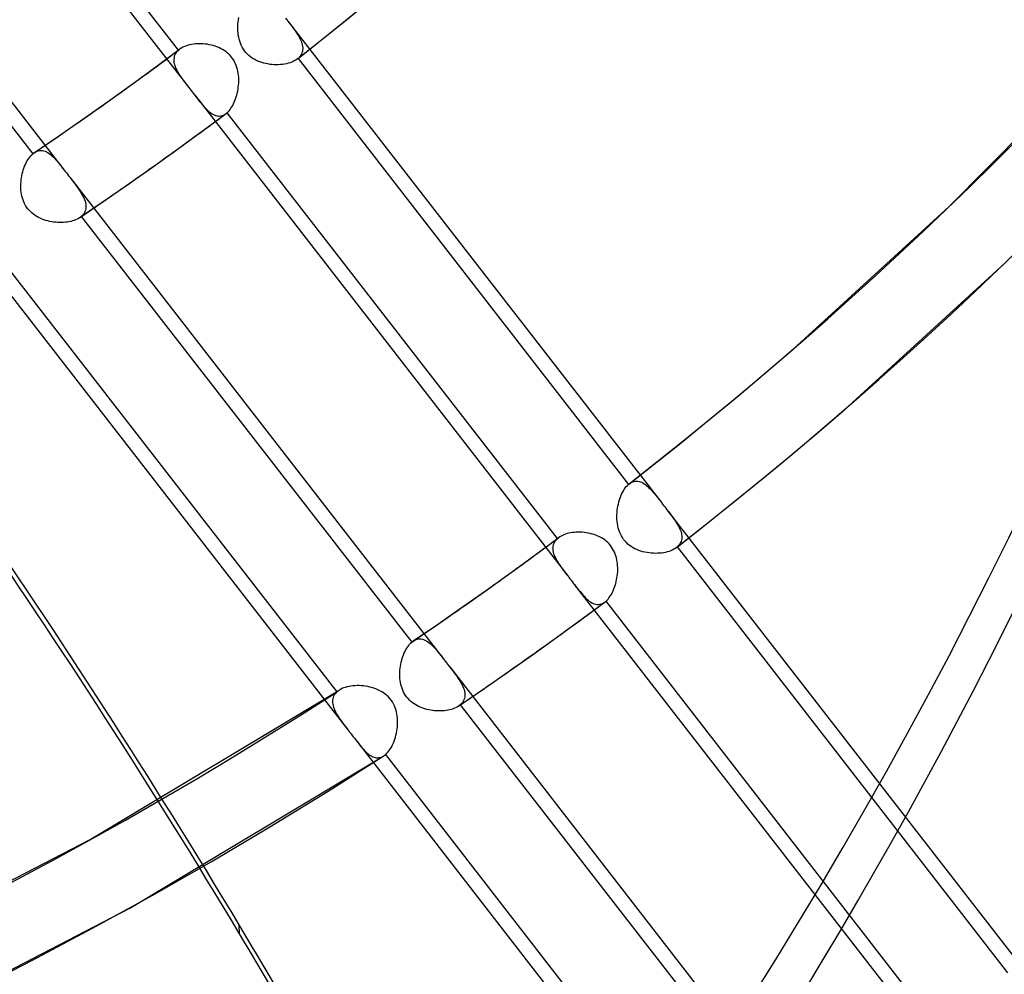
# Model space of a CAD drawing. Header units: millimetres. Extents: x -192 to 186, y -241 to 236.
# Tile 9 of 87: x 98 to 117, y -99 to -81. Entities that reach past the tile are written whole.
import ezdxf

# ---------------------------------------------------------------- set-up
doc = ezdxf.new("R2010")
doc.units = ezdxf.units.MM
doc.layers.add('MAIN-1', color=7, linetype='Continuous')
doc.layers.add('MAIN-2', color=7, linetype='Continuous')

msp = doc.modelspace()

# ---------------------------------------------------------------- linework, layer by layer
at = {"layer": 'MAIN-1'}
for centre, major_axis, start_param, end_param in [((-40.5, -35.074), (-100.489, 116.035), -3.141592, -0.857072), ((-40.5, -35.074), (99.835, -115.279), 0, 2.284521), ((-0.5, -0.433), (106.054, -122.46), -0.325375, 0.713724), ((-4.75, -4.114), (-100.489, 116.035), -3.141592, -2.427868)]:
    msp.add_ellipse(centre, major_axis=major_axis, ratio=0.75, start_param=start_param, end_param=end_param, dxfattribs=at)
at = {"layer": 'MAIN-2'}
for p, q in [((94.206, -72.893), (101.365, -82.119)), ((101.168, -81.4), (94.817, -73.215)), ((91.811, -74.48), (98.97, -83.705)), ((92.015, -75.208), (98.366, -83.393)), ((104.377, -80.833), (104.834, -80.459)), ((102.315, -80.858), (102.32, -80.817)), ((102.32, -80.817), (102.327, -80.775)), ((103.228, -80.789), (103.25, -80.816)), ((103.25, -80.816), (103.271, -80.844)), ((102.308, -80.985), (102.309, -80.943)), ((102.31, -81.027), (102.308, -80.985)), ((102.309, -80.943), (102.311, -80.9)), ((102.311, -80.9), (102.315, -80.858)), ((103.271, -80.844), (103.297, -80.878)), ((103.271, -80.844), (110.432, -90.072)), ((103.297, -80.878), (103.323, -80.911)), ((103.323, -80.911), (103.348, -80.943)), ((103.348, -80.943), (103.372, -80.975)), ((103.372, -80.975), (103.395, -81.007)), ((103.395, -81.007), (103.417, -81.038)), ((103.916, -81.203), (104.377, -80.833)), ((102.313, -81.068), (102.31, -81.027)), ((102.318, -81.109), (102.313, -81.068)), ((102.325, -81.15), (102.318, -81.109)), ((102.334, -81.19), (102.325, -81.15)), ((102.346, -81.23), (102.334, -81.19)), ((103.417, -81.038), (103.438, -81.069)), ((103.438, -81.069), (103.457, -81.099)), ((103.453, -81.57), (103.916, -81.203)), ((103.457, -81.099), (103.475, -81.128)), ((103.475, -81.128), (103.492, -81.158)), ((103.492, -81.158), (103.507, -81.187)), ((103.507, -81.187), (103.52, -81.215)), ((100.757, -81.704), (101.187, -81.385)), ((101.177, -81.392), (101.174, -81.394)), ((101.181, -81.389), (101.177, -81.392)), ((101.184, -81.387), (101.181, -81.389)), ((101.187, -81.384), (101.184, -81.387)), ((101.211, -81.368), (101.187, -81.384)), ((101.236, -81.353), (101.211, -81.368)), ((101.263, -81.34), (101.236, -81.353)), ((101.292, -81.328), (101.263, -81.34)), ((101.322, -81.317), (101.292, -81.328)), ((101.354, -81.307), (101.322, -81.317)), ((101.387, -81.299), (101.354, -81.307)), ((101.421, -81.292), (101.387, -81.299)), ((101.457, -81.286), (101.421, -81.292)), ((101.493, -81.282), (101.457, -81.286)), ((101.53, -81.28), (101.493, -81.282)), ((101.568, -81.279), (101.53, -81.28)), ((101.606, -81.279), (101.568, -81.279)), ((101.644, -81.281), (101.606, -81.279)), ((101.682, -81.284), (101.644, -81.281)), ((101.721, -81.289), (101.682, -81.284)), ((101.759, -81.296), (101.721, -81.289)), ((101.797, -81.304), (101.759, -81.296)), ((101.835, -81.313), (101.797, -81.304)), ((101.871, -81.325), (101.835, -81.313)), ((101.908, -81.337), (101.871, -81.325)), ((101.943, -81.352), (101.908, -81.337)), ((101.977, -81.368), (101.943, -81.352)), ((102.011, -81.386), (101.977, -81.368)), ((102.044, -81.406), (102.011, -81.386)), ((102.359, -81.269), (102.346, -81.23)), ((102.375, -81.307), (102.359, -81.269)), ((102.394, -81.344), (102.375, -81.307)), ((102.415, -81.379), (102.394, -81.344)), ((102.438, -81.413), (102.415, -81.379)), ((103.52, -81.215), (103.531, -81.243)), ((103.531, -81.243), (103.54, -81.271)), ((103.54, -81.271), (103.548, -81.298)), ((103.548, -81.298), (103.553, -81.325)), ((103.553, -81.325), (103.556, -81.351)), ((103.556, -81.377), (103.554, -81.402)), ((103.556, -81.351), (103.556, -81.377)), ((101.082, -81.546), (101.078, -81.574)), ((101.078, -81.574), (101.078, -81.602)), ((101.088, -81.519), (101.082, -81.546)), ((101.098, -81.493), (101.088, -81.519)), ((101.11, -81.468), (101.098, -81.493)), ((101.126, -81.444), (101.11, -81.468)), ((101.146, -81.421), (101.126, -81.444)), ((101.168, -81.4), (101.146, -81.421)), ((101.171, -81.397), (101.168, -81.4)), ((101.174, -81.394), (101.171, -81.397)), ((102.075, -81.428), (102.044, -81.406)), ((102.105, -81.451), (102.075, -81.428)), ((102.134, -81.477), (102.105, -81.451)), ((102.161, -81.504), (102.134, -81.477)), ((102.185, -81.533), (102.161, -81.504)), ((102.208, -81.563), (102.185, -81.533)), ((102.229, -81.595), (102.208, -81.563)), ((102.463, -81.444), (102.438, -81.413)), ((102.491, -81.474), (102.463, -81.444)), ((102.521, -81.502), (102.491, -81.474)), ((102.552, -81.528), (102.521, -81.502)), ((102.586, -81.552), (102.552, -81.528)), ((102.62, -81.573), (102.586, -81.552)), ((102.656, -81.593), (102.62, -81.573)), ((103.453, -81.57), (103.429, -81.587)), ((103.455, -81.568), (103.453, -81.57)), ((103.457, -81.566), (103.455, -81.568)), ((103.459, -81.565), (103.457, -81.566)), ((103.461, -81.563), (103.459, -81.565)), ((103.464, -81.561), (103.461, -81.563)), ((103.466, -81.559), (103.464, -81.561)), ((103.486, -81.54), (103.466, -81.559)), ((103.466, -81.559), (109.82, -89.747)), ((103.504, -81.519), (103.486, -81.54)), ((103.519, -81.497), (103.504, -81.519)), ((103.532, -81.475), (103.519, -81.497)), ((103.542, -81.451), (103.532, -81.475)), ((103.549, -81.427), (103.542, -81.451)), ((103.554, -81.402), (103.549, -81.427)), ((115.985, -84.408), (118.85, -81.507)), ((100.324, -82.02), (100.757, -81.704)), ((101.078, -81.602), (101.081, -81.631)), ((101.081, -81.631), (101.086, -81.661)), ((101.086, -81.661), (101.095, -81.691)), ((101.095, -81.691), (101.105, -81.722)), ((101.105, -81.722), (101.118, -81.753)), ((101.118, -81.753), (101.133, -81.784)), ((102.247, -81.628), (102.229, -81.595)), ((102.264, -81.663), (102.247, -81.628)), ((102.279, -81.698), (102.264, -81.663)), ((102.291, -81.734), (102.279, -81.698)), ((102.301, -81.771), (102.291, -81.734)), ((102.693, -81.61), (102.656, -81.593)), ((102.731, -81.625), (102.693, -81.61)), ((102.769, -81.639), (102.731, -81.625)), ((102.808, -81.65), (102.769, -81.639)), ((102.848, -81.66), (102.808, -81.65)), ((102.888, -81.667), (102.848, -81.66)), ((102.929, -81.674), (102.888, -81.667)), ((102.969, -81.678), (102.929, -81.674)), ((103.01, -81.681), (102.969, -81.678)), ((103.051, -81.682), (103.01, -81.681)), ((103.091, -81.681), (103.051, -81.682)), ((103.13, -81.679), (103.091, -81.681)), ((103.169, -81.675), (103.13, -81.679)), ((103.207, -81.669), (103.169, -81.675)), ((103.243, -81.662), (103.207, -81.669)), ((103.278, -81.653), (103.243, -81.662)), ((103.312, -81.642), (103.278, -81.653)), ((103.344, -81.631), (103.312, -81.642)), ((103.374, -81.617), (103.344, -81.631)), ((103.403, -81.603), (103.374, -81.617)), ((103.429, -81.587), (103.403, -81.603)), ((101.133, -81.784), (101.15, -81.816)), ((101.15, -81.816), (101.169, -81.847)), ((101.169, -81.847), (101.189, -81.879)), ((101.189, -81.879), (101.211, -81.912)), ((101.211, -81.912), (101.234, -81.945)), ((101.234, -81.945), (101.258, -81.978)), ((102.31, -81.809), (102.301, -81.771)), ((102.317, -81.846), (102.31, -81.809)), ((102.322, -81.884), (102.317, -81.846)), ((102.325, -81.922), (102.322, -81.884)), ((102.326, -81.96), (102.325, -81.922)), ((99.804, -82.392), (100.324, -82.02)), ((101.258, -81.978), (101.283, -82.012)), ((101.283, -82.012), (101.31, -82.047)), ((101.31, -82.047), (101.337, -82.082)), ((101.337, -82.082), (101.365, -82.118)), ((101.365, -82.118), (101.386, -82.146)), ((101.386, -82.146), (101.407, -82.173)), ((102.313, -82.153), (102.318, -82.115)), ((102.318, -82.115), (102.323, -82.076)), ((102.323, -82.076), (102.325, -82.038)), ((102.325, -82.038), (102.327, -81.999)), ((102.327, -81.999), (102.326, -81.96)), ((101.407, -82.173), (101.429, -82.201)), ((101.429, -82.201), (101.45, -82.228)), ((101.45, -82.228), (101.471, -82.255)), ((101.471, -82.255), (101.492, -82.283)), ((101.492, -82.282), (108.651, -91.507)), ((101.492, -82.283), (101.521, -82.319)), ((101.521, -82.319), (101.548, -82.354)), ((102.254, -82.37), (102.267, -82.336)), ((102.267, -82.336), (102.278, -82.301)), ((102.278, -82.301), (102.289, -82.265)), ((102.289, -82.265), (102.298, -82.228)), ((102.298, -82.228), (102.306, -82.191)), ((102.306, -82.191), (102.313, -82.153)), ((99.282, -82.761), (99.804, -82.392)), ((101.548, -82.354), (101.575, -82.388)), ((101.575, -82.388), (101.602, -82.421)), ((101.602, -82.421), (101.628, -82.452)), ((101.628, -82.452), (101.653, -82.482)), ((101.653, -82.482), (101.679, -82.51)), ((101.679, -82.51), (101.704, -82.536)), ((102.159, -82.542), (102.177, -82.518)), ((102.177, -82.518), (102.194, -82.491)), ((102.194, -82.491), (102.21, -82.463)), ((102.21, -82.463), (102.226, -82.433)), ((102.226, -82.433), (102.241, -82.402)), ((102.241, -82.402), (102.254, -82.37)), ((101.652, -82.938), (102.084, -82.618)), ((101.704, -82.536), (101.729, -82.56)), ((101.729, -82.56), (101.754, -82.582)), ((101.754, -82.582), (101.779, -82.602)), ((101.779, -82.602), (101.804, -82.619)), ((101.804, -82.619), (101.829, -82.634)), ((101.829, -82.634), (101.855, -82.646)), ((101.855, -82.646), (101.88, -82.656)), ((101.88, -82.656), (101.905, -82.663)), ((101.905, -82.663), (101.931, -82.666)), ((101.931, -82.666), (101.957, -82.667)), ((101.957, -82.667), (101.982, -82.664)), ((101.982, -82.664), (102.008, -82.658)), ((102.008, -82.658), (102.033, -82.648)), ((102.033, -82.648), (102.059, -82.635)), ((102.059, -82.635), (102.083, -82.618)), ((102.083, -82.618), (102.086, -82.616)), ((102.086, -82.616), (102.09, -82.614)), ((102.09, -82.614), (102.093, -82.611)), ((102.093, -82.611), (102.096, -82.609)), ((102.096, -82.609), (102.099, -82.606)), ((102.099, -82.606), (102.102, -82.603)), ((102.102, -82.603), (102.122, -82.585)), ((108.453, -90.788), (102.102, -82.603)), ((102.122, -82.585), (102.141, -82.565)), ((102.141, -82.565), (102.159, -82.542)), ((117.042, -85.508), (119.962, -82.55)), ((98.841, -83.067), (99.282, -82.761)), ((98.397, -83.369), (98.841, -83.067)), ((101.219, -83.255), (101.652, -82.938)), ((100.688, -83.635), (101.219, -83.255)), ((98.289, -83.481), (98.307, -83.456)), ((98.307, -83.456), (98.326, -83.433)), ((98.326, -83.433), (98.346, -83.412)), ((98.346, -83.412), (98.366, -83.393)), ((98.366, -83.393), (98.371, -83.388)), ((98.371, -83.388), (98.377, -83.384)), ((98.377, -83.384), (98.382, -83.38)), ((98.382, -83.38), (98.387, -83.376)), ((98.387, -83.376), (98.392, -83.372)), ((98.392, -83.372), (98.397, -83.369)), ((98.397, -83.369), (98.423, -83.354)), ((98.423, -83.354), (98.449, -83.342)), ((98.449, -83.342), (98.475, -83.334)), ((98.475, -83.334), (98.501, -83.329)), ((98.501, -83.329), (98.527, -83.328)), ((98.527, -83.328), (98.553, -83.33)), ((98.553, -83.33), (98.579, -83.336)), ((98.579, -83.336), (98.605, -83.345)), ((98.605, -83.345), (98.631, -83.356)), ((98.631, -83.356), (98.657, -83.371)), ((98.657, -83.371), (98.683, -83.388)), ((98.683, -83.388), (98.708, -83.408)), ((98.708, -83.408), (98.734, -83.43)), ((98.734, -83.43), (98.759, -83.454)), ((98.759, -83.454), (98.784, -83.48)), ((98.197, -83.668), (98.21, -83.633)), ((98.21, -83.633), (98.224, -83.6)), ((98.224, -83.6), (98.239, -83.567)), ((98.239, -83.567), (98.255, -83.537)), ((98.255, -83.537), (98.272, -83.508)), ((98.272, -83.508), (98.289, -83.481)), ((98.784, -83.48), (98.809, -83.507)), ((98.809, -83.507), (98.835, -83.536)), ((98.835, -83.536), (98.86, -83.567)), ((98.86, -83.567), (98.887, -83.6)), ((98.887, -83.6), (98.914, -83.634)), ((98.914, -83.634), (98.941, -83.669)), ((100.155, -84.011), (100.688, -83.635)), ((98.15, -83.855), (98.157, -83.816)), ((98.157, -83.816), (98.165, -83.778)), ((98.165, -83.778), (98.174, -83.74)), ((98.174, -83.74), (98.185, -83.703)), ((98.185, -83.703), (98.197, -83.668)), ((98.941, -83.669), (98.969, -83.705)), ((98.969, -83.705), (98.991, -83.732)), ((98.991, -83.732), (99.012, -83.759)), ((99.012, -83.759), (99.033, -83.787)), ((99.033, -83.787), (99.054, -83.814)), ((99.054, -83.814), (99.076, -83.842)), ((99.076, -83.842), (99.097, -83.87)), ((98.137, -84.012), (98.138, -83.973)), ((98.138, -84.052), (98.137, -84.012)), ((98.138, -83.973), (98.141, -83.933)), ((98.141, -83.933), (98.145, -83.894)), ((98.145, -83.894), (98.15, -83.855)), ((99.097, -83.869), (106.255, -93.094)), ((99.097, -83.87), (99.126, -83.906)), ((99.126, -83.906), (99.153, -83.942)), ((99.153, -83.942), (99.18, -83.978)), ((99.18, -83.978), (99.206, -84.013)), ((99.206, -84.013), (99.231, -84.047)), ((99.713, -84.318), (100.155, -84.011)), ((98.14, -84.091), (98.138, -84.052)), ((98.144, -84.129), (98.14, -84.091)), ((98.15, -84.168), (98.144, -84.129)), ((98.158, -84.206), (98.15, -84.168)), ((98.168, -84.243), (98.158, -84.206)), ((99.231, -84.047), (99.255, -84.081)), ((99.255, -84.081), (99.277, -84.115)), ((99.277, -84.115), (99.298, -84.147)), ((99.298, -84.147), (99.317, -84.18)), ((99.317, -84.18), (99.334, -84.212)), ((99.334, -84.212), (99.349, -84.243)), ((98.18, -84.28), (98.168, -84.243)), ((98.194, -84.316), (98.18, -84.28)), ((98.21, -84.351), (98.194, -84.316)), ((98.228, -84.385), (98.21, -84.351)), ((98.249, -84.417), (98.228, -84.385)), ((98.271, -84.448), (98.249, -84.417)), ((99.268, -84.621), (99.713, -84.318)), ((99.349, -84.243), (99.362, -84.274)), ((99.362, -84.274), (99.372, -84.305)), ((99.372, -84.305), (99.38, -84.335)), ((99.38, -84.335), (99.386, -84.364)), ((99.386, -84.364), (99.389, -84.394)), ((99.389, -84.394), (99.389, -84.422)), ((112.977, -87.154), (115.985, -84.408)), ((98.295, -84.477), (98.271, -84.448)), ((98.322, -84.505), (98.295, -84.477)), ((98.35, -84.531), (98.322, -84.505)), ((98.38, -84.555), (98.35, -84.531)), ((98.411, -84.577), (98.38, -84.555)), ((98.444, -84.598), (98.411, -84.577)), ((98.477, -84.617), (98.444, -84.598)), ((99.284, -84.609), (99.279, -84.613)), ((99.29, -84.605), (99.284, -84.609)), ((99.295, -84.601), (99.29, -84.605)), ((99.3, -84.596), (99.295, -84.601)), ((99.323, -84.575), (99.3, -84.596)), ((99.3, -84.596), (105.652, -92.781)), ((99.342, -84.552), (99.323, -84.575)), ((99.358, -84.528), (99.342, -84.552)), ((99.37, -84.503), (99.358, -84.528)), ((99.38, -84.477), (99.37, -84.503)), ((99.386, -84.45), (99.38, -84.477)), ((99.389, -84.422), (99.386, -84.45)), ((98.511, -84.633), (98.477, -84.617)), ((98.546, -84.648), (98.511, -84.633)), ((98.582, -84.662), (98.546, -84.648)), ((98.618, -84.674), (98.582, -84.662)), ((98.655, -84.684), (98.618, -84.674)), ((98.692, -84.693), (98.655, -84.684)), ((98.73, -84.7), (98.692, -84.693)), ((98.768, -84.706), (98.73, -84.7)), ((98.806, -84.71), (98.768, -84.706)), ((98.844, -84.713), (98.806, -84.71)), ((98.882, -84.714), (98.844, -84.713)), ((98.92, -84.714), (98.882, -84.714)), ((98.957, -84.713), (98.92, -84.714)), ((98.993, -84.71), (98.957, -84.713)), ((99.029, -84.705), (98.993, -84.71)), ((99.063, -84.7), (99.029, -84.705)), ((99.097, -84.692), (99.063, -84.7)), ((99.129, -84.684), (99.097, -84.692)), ((99.16, -84.674), (99.129, -84.684)), ((99.19, -84.663), (99.16, -84.674)), ((99.217, -84.65), (99.19, -84.663)), ((99.243, -84.636), (99.217, -84.65)), ((99.267, -84.621), (99.243, -84.636)), ((99.273, -84.617), (99.267, -84.621)), ((99.279, -84.613), (99.273, -84.617)), ((97.261, -85.235), (104.422, -94.463)), ((104.216, -93.733), (97.862, -85.545)), ((113.975, -88.306), (117.042, -85.508)), ((112.462, -87.595), (112.976, -87.154)), ((111.944, -88.033), (112.462, -87.595)), ((111.422, -88.465), (111.944, -88.033)), ((113.446, -88.761), (113.975, -88.306)), ((110.896, -88.894), (111.422, -88.465)), ((112.912, -89.211), (113.446, -88.761)), ((110.366, -89.317), (110.896, -88.894)), ((109.833, -89.737), (110.366, -89.317)), ((112.375, -89.656), (112.912, -89.211)), ((109.833, -89.736), (109.856, -89.72)), ((109.856, -89.72), (109.88, -89.707)), ((109.88, -89.707), (109.903, -89.697)), ((109.903, -89.697), (109.927, -89.69)), ((109.927, -89.69), (109.951, -89.685)), ((109.951, -89.685), (109.976, -89.684)), ((109.976, -89.684), (110, -89.686)), ((110, -89.686), (110.024, -89.69)), ((110.024, -89.69), (110.048, -89.698)), ((110.048, -89.698), (110.072, -89.707)), ((110.072, -89.707), (110.096, -89.719)), ((110.096, -89.719), (110.12, -89.734)), ((111.834, -90.096), (112.375, -89.656)), ((109.686, -89.938), (109.703, -89.904)), ((109.703, -89.904), (109.72, -89.872)), ((109.72, -89.872), (109.738, -89.843)), ((109.738, -89.843), (109.757, -89.815)), ((109.757, -89.815), (109.777, -89.79)), ((109.777, -89.79), (109.798, -89.768)), ((109.798, -89.768), (109.82, -89.747)), ((109.82, -89.747), (109.822, -89.745)), ((109.822, -89.745), (109.824, -89.744)), ((109.824, -89.744), (109.826, -89.742)), ((109.826, -89.742), (109.829, -89.74)), ((109.829, -89.74), (109.831, -89.738)), ((109.831, -89.738), (109.833, -89.736)), ((110.12, -89.734), (110.143, -89.751)), ((110.143, -89.751), (110.167, -89.769)), ((110.167, -89.769), (110.19, -89.79)), ((110.19, -89.79), (110.213, -89.812)), ((110.213, -89.812), (110.237, -89.835)), ((110.237, -89.835), (110.26, -89.86)), ((110.26, -89.86), (110.283, -89.887)), ((110.283, -89.887), (110.307, -89.915)), ((109.624, -90.126), (109.634, -90.086)), ((109.634, -90.086), (109.645, -90.047)), ((109.645, -90.047), (109.658, -90.009)), ((109.658, -90.009), (109.671, -89.973)), ((109.671, -89.973), (109.686, -89.938)), ((110.307, -89.915), (110.331, -89.944)), ((110.331, -89.944), (110.355, -89.974)), ((110.355, -89.974), (110.38, -90.005)), ((110.38, -90.005), (110.406, -90.038)), ((110.406, -90.038), (110.432, -90.071)), ((110.432, -90.071), (110.453, -90.098)), ((110.453, -90.098), (110.474, -90.126)), ((111.289, -90.532), (111.834, -90.096)), ((109.599, -90.292), (109.603, -90.25)), ((109.603, -90.25), (109.608, -90.208)), ((109.608, -90.208), (109.615, -90.167)), ((109.615, -90.167), (109.624, -90.126)), ((110.474, -90.126), (110.495, -90.153)), ((110.495, -90.153), (110.516, -90.18)), ((110.516, -90.18), (110.538, -90.208)), ((110.538, -90.208), (110.559, -90.236)), ((110.559, -90.235), (117.719, -99.463)), ((110.559, -90.236), (110.585, -90.269)), ((110.585, -90.269), (110.611, -90.302)), ((109.596, -90.376), (109.597, -90.334)), ((109.598, -90.418), (109.596, -90.376)), ((109.597, -90.334), (109.599, -90.292)), ((109.601, -90.46), (109.598, -90.418)), ((109.606, -90.501), (109.601, -90.46)), ((110.611, -90.302), (110.636, -90.335)), ((110.636, -90.335), (110.66, -90.367)), ((110.66, -90.367), (110.683, -90.399)), ((110.683, -90.399), (110.705, -90.43)), ((110.705, -90.43), (110.726, -90.46)), ((110.726, -90.46), (110.745, -90.491)), ((108.854, -90.667), (108.816, -90.668)), ((108.892, -90.668), (108.854, -90.667)), ((109.613, -90.542), (109.606, -90.501)), ((109.622, -90.582), (109.613, -90.542)), ((109.633, -90.622), (109.622, -90.582)), ((109.647, -90.66), (109.633, -90.622)), ((109.663, -90.698), (109.647, -90.66)), ((110.74, -90.963), (111.289, -90.532)), ((110.745, -90.491), (110.763, -90.52)), ((110.763, -90.52), (110.78, -90.55)), ((110.78, -90.55), (110.795, -90.579)), ((110.795, -90.579), (110.808, -90.607)), ((110.808, -90.607), (110.819, -90.635)), ((110.819, -90.635), (110.829, -90.663)), ((110.829, -90.663), (110.836, -90.69)), ((108.042, -91.091), (108.473, -90.772)), ((108.396, -90.856), (108.383, -90.881)), ((108.412, -90.832), (108.396, -90.856)), ((108.431, -90.809), (108.412, -90.832)), ((108.453, -90.788), (108.431, -90.809)), ((108.456, -90.785), (108.453, -90.788)), ((108.46, -90.783), (108.456, -90.785)), ((108.463, -90.78), (108.46, -90.783)), ((108.466, -90.777), (108.463, -90.78)), ((108.47, -90.775), (108.466, -90.777)), ((108.473, -90.772), (108.47, -90.775)), ((108.496, -90.756), (108.473, -90.772)), ((108.522, -90.741), (108.496, -90.756)), ((108.549, -90.728), (108.522, -90.741)), ((108.577, -90.716), (108.549, -90.728)), ((108.608, -90.705), (108.577, -90.716)), ((108.64, -90.695), (108.608, -90.705)), ((108.673, -90.687), (108.64, -90.695)), ((108.707, -90.68), (108.673, -90.687)), ((108.743, -90.675), (108.707, -90.68)), ((108.779, -90.671), (108.743, -90.675)), ((108.816, -90.668), (108.779, -90.671)), ((108.93, -90.669), (108.892, -90.668)), ((108.968, -90.673), (108.93, -90.669)), ((109.007, -90.678), (108.968, -90.673)), ((109.045, -90.684), (109.007, -90.678)), ((109.083, -90.692), (109.045, -90.684)), ((109.12, -90.702), (109.083, -90.692)), ((109.157, -90.713), (109.12, -90.702)), ((109.193, -90.726), (109.157, -90.713)), ((109.229, -90.741), (109.193, -90.726)), ((109.263, -90.757), (109.229, -90.741)), ((109.297, -90.775), (109.263, -90.757)), ((109.329, -90.795), (109.297, -90.775)), ((109.361, -90.816), (109.329, -90.795)), ((109.391, -90.84), (109.361, -90.816)), ((109.42, -90.866), (109.391, -90.84)), ((109.682, -90.735), (109.663, -90.698)), ((109.702, -90.771), (109.682, -90.735)), ((109.725, -90.804), (109.702, -90.771)), ((109.751, -90.836), (109.725, -90.804)), ((109.778, -90.866), (109.751, -90.836)), ((110.83, -90.844), (110.82, -90.867)), ((110.838, -90.819), (110.83, -90.844)), ((110.836, -90.69), (110.841, -90.717)), ((110.842, -90.795), (110.838, -90.819)), ((110.841, -90.717), (110.844, -90.743)), ((110.844, -90.769), (110.842, -90.795)), ((110.844, -90.743), (110.844, -90.769)), ((108.367, -90.934), (108.364, -90.962)), ((108.364, -90.962), (108.364, -90.991)), ((108.364, -90.991), (108.366, -91.02)), ((108.366, -91.02), (108.372, -91.049)), ((108.373, -90.907), (108.367, -90.934)), ((108.383, -90.881), (108.373, -90.907)), ((109.446, -90.893), (109.42, -90.866)), ((109.471, -90.922), (109.446, -90.893)), ((109.494, -90.952), (109.471, -90.922)), ((109.514, -90.984), (109.494, -90.952)), ((109.533, -91.017), (109.514, -90.984)), ((109.55, -91.051), (109.533, -91.017)), ((109.808, -90.894), (109.778, -90.866)), ((109.84, -90.92), (109.808, -90.894)), ((109.873, -90.943), (109.84, -90.92)), ((109.908, -90.965), (109.873, -90.943)), ((109.944, -90.984), (109.908, -90.965)), ((109.98, -91.002), (109.944, -90.984)), ((110.018, -91.017), (109.98, -91.002)), ((110.056, -91.03), (110.018, -91.017)), ((110.095, -91.042), (110.056, -91.03)), ((110.135, -91.051), (110.095, -91.042)), ((110.565, -91.045), (110.53, -91.054)), ((110.599, -91.035), (110.565, -91.045)), ((110.631, -91.023), (110.599, -91.035)), ((110.661, -91.01), (110.631, -91.023)), ((110.69, -90.996), (110.661, -91.01)), ((110.716, -90.98), (110.69, -90.996)), ((110.74, -90.963), (110.716, -90.98)), ((110.742, -90.961), (110.74, -90.963)), ((110.745, -90.959), (110.742, -90.961)), ((110.747, -90.957), (110.745, -90.959)), ((110.749, -90.955), (110.747, -90.957)), ((110.752, -90.953), (110.749, -90.955)), ((110.754, -90.951), (110.752, -90.953)), ((110.775, -90.932), (110.754, -90.951)), ((110.754, -90.951), (117.107, -99.139)), ((110.792, -90.911), (110.775, -90.932)), ((110.808, -90.89), (110.792, -90.911)), ((110.82, -90.867), (110.808, -90.89)), ((107.608, -91.407), (108.042, -91.091)), ((108.372, -91.049), (108.38, -91.08)), ((108.38, -91.08), (108.391, -91.11)), ((108.391, -91.11), (108.404, -91.141)), ((108.404, -91.141), (108.419, -91.173)), ((108.419, -91.173), (108.436, -91.204)), ((108.436, -91.204), (108.454, -91.236)), ((109.564, -91.087), (109.55, -91.051)), ((109.577, -91.123), (109.564, -91.087)), ((109.587, -91.16), (109.577, -91.123)), ((109.595, -91.197), (109.587, -91.16)), ((109.602, -91.235), (109.595, -91.197)), ((109.607, -91.273), (109.602, -91.235)), ((110.175, -91.059), (110.135, -91.051)), ((110.216, -91.065), (110.175, -91.059)), ((110.256, -91.07), (110.216, -91.065)), ((110.297, -91.073), (110.256, -91.07)), ((110.338, -91.074), (110.297, -91.073)), ((110.378, -91.073), (110.338, -91.074)), ((110.417, -91.071), (110.378, -91.073)), ((110.456, -91.067), (110.417, -91.071)), ((110.493, -91.061), (110.456, -91.067)), ((110.53, -91.054), (110.493, -91.061)), ((107.089, -91.779), (107.608, -91.407)), ((108.454, -91.236), (108.474, -91.268)), ((108.474, -91.268), (108.496, -91.3)), ((108.496, -91.3), (108.519, -91.333)), ((108.519, -91.333), (108.543, -91.367)), ((108.543, -91.367), (108.569, -91.401)), ((108.569, -91.401), (108.595, -91.436)), ((109.61, -91.311), (109.607, -91.273)), ((109.612, -91.349), (109.61, -91.311)), ((109.611, -91.426), (109.612, -91.388)), ((109.612, -91.388), (109.612, -91.349)), ((108.595, -91.436), (108.622, -91.471)), ((108.622, -91.471), (108.65, -91.507)), ((108.65, -91.507), (108.671, -91.534)), ((108.671, -91.534), (108.693, -91.562)), ((108.693, -91.562), (108.714, -91.589)), ((108.714, -91.589), (108.735, -91.617)), ((109.583, -91.617), (109.591, -91.579)), ((109.591, -91.579), (109.598, -91.542)), ((109.598, -91.542), (109.604, -91.503)), ((109.604, -91.503), (109.608, -91.465)), ((109.608, -91.465), (109.611, -91.426)), ((106.566, -92.148), (107.089, -91.779)), ((108.735, -91.617), (108.757, -91.644)), ((108.757, -91.644), (108.778, -91.671)), ((108.777, -91.671), (115.801, -100.722)), ((108.778, -91.671), (108.806, -91.708)), ((108.806, -91.708), (108.833, -91.743)), ((108.833, -91.743), (108.86, -91.777)), ((108.86, -91.777), (108.887, -91.809)), ((109.511, -91.822), (109.526, -91.791)), ((109.526, -91.791), (109.539, -91.758)), ((109.539, -91.758), (109.552, -91.724)), ((109.552, -91.724), (109.564, -91.689)), ((109.564, -91.689), (109.574, -91.654)), ((109.574, -91.654), (109.583, -91.617)), ((108.887, -91.809), (108.913, -91.84)), ((108.913, -91.84), (108.939, -91.87)), ((108.939, -91.87), (108.964, -91.898)), ((108.964, -91.898), (108.989, -91.924)), ((108.989, -91.924), (109.014, -91.948)), ((109.014, -91.948), (109.039, -91.97)), ((109.039, -91.97), (109.064, -91.99)), ((109.064, -91.99), (109.089, -92.007)), ((109.384, -91.994), (109.387, -91.992)), ((109.387, -91.992), (109.407, -91.973)), ((115.738, -100.176), (109.387, -91.992)), ((109.407, -91.973), (109.426, -91.953)), ((109.426, -91.953), (109.444, -91.93)), ((109.444, -91.93), (109.462, -91.906)), ((109.462, -91.906), (109.479, -91.88)), ((109.479, -91.88), (109.496, -91.852)), ((109.496, -91.852), (109.511, -91.822)), ((106.125, -92.455), (106.566, -92.148)), ((108.937, -92.326), (109.368, -92.007)), ((109.089, -92.007), (109.115, -92.022)), ((109.115, -92.022), (109.14, -92.035)), ((109.14, -92.035), (109.165, -92.044)), ((109.165, -92.044), (109.19, -92.051)), ((109.19, -92.051), (109.216, -92.055)), ((109.216, -92.055), (109.242, -92.055)), ((109.242, -92.055), (109.267, -92.052)), ((109.267, -92.052), (109.293, -92.046)), ((109.293, -92.046), (109.318, -92.037)), ((109.318, -92.037), (109.343, -92.024)), ((109.343, -92.024), (109.368, -92.007)), ((109.368, -92.007), (109.371, -92.005)), ((109.371, -92.005), (109.374, -92.002)), ((109.374, -92.002), (109.378, -92)), ((109.378, -92), (109.381, -91.997)), ((109.381, -91.997), (109.384, -91.994)), ((108.503, -92.642), (108.937, -92.326)), ((105.681, -92.758), (106.125, -92.455)), ((105.682, -92.757), (105.706, -92.743)), ((105.706, -92.743), (105.731, -92.731)), ((105.731, -92.731), (105.756, -92.723)), ((105.756, -92.723), (105.781, -92.718)), ((105.781, -92.718), (105.806, -92.716)), ((105.806, -92.716), (105.831, -92.718)), ((105.831, -92.718), (105.856, -92.722)), ((105.856, -92.722), (105.881, -92.73)), ((105.881, -92.73), (105.906, -92.74)), ((105.906, -92.74), (105.931, -92.753)), ((107.973, -93.022), (108.503, -92.642)), ((105.524, -92.956), (105.54, -92.925)), ((105.54, -92.925), (105.557, -92.896)), ((105.557, -92.896), (105.574, -92.869)), ((105.574, -92.869), (105.593, -92.844)), ((105.593, -92.844), (105.612, -92.821)), ((105.612, -92.821), (105.631, -92.8)), ((105.631, -92.8), (105.652, -92.781)), ((105.652, -92.781), (105.657, -92.777)), ((105.657, -92.777), (105.662, -92.773)), ((105.662, -92.773), (105.667, -92.769)), ((105.667, -92.769), (105.672, -92.765)), ((105.672, -92.765), (105.677, -92.761)), ((105.677, -92.761), (105.682, -92.757)), ((105.931, -92.753), (105.956, -92.768)), ((105.956, -92.768), (105.98, -92.786)), ((105.98, -92.786), (106.004, -92.805)), ((106.004, -92.805), (106.029, -92.827)), ((106.029, -92.827), (106.053, -92.851)), ((106.053, -92.851), (106.077, -92.876)), ((106.077, -92.876), (106.101, -92.903)), ((106.101, -92.903), (106.125, -92.931)), ((106.125, -92.931), (106.15, -92.961)), ((105.46, -93.129), (105.47, -93.092)), ((105.47, -93.092), (105.482, -93.056)), ((105.482, -93.056), (105.495, -93.021)), ((105.495, -93.021), (105.509, -92.988)), ((105.509, -92.988), (105.524, -92.956)), ((106.15, -92.961), (106.176, -92.993)), ((106.176, -92.993), (106.202, -93.025)), ((106.202, -93.025), (106.228, -93.059)), ((106.228, -93.059), (106.255, -93.094)), ((106.255, -93.094), (106.276, -93.121)), ((106.276, -93.121), (106.297, -93.148)), ((107.44, -93.398), (107.973, -93.022)), ((105.426, -93.322), (105.43, -93.282)), ((105.43, -93.282), (105.435, -93.243)), ((105.435, -93.243), (105.442, -93.204)), ((105.442, -93.204), (105.45, -93.166)), ((105.45, -93.166), (105.46, -93.129)), ((106.297, -93.148), (106.318, -93.175)), ((106.318, -93.175), (106.34, -93.203)), ((106.34, -93.203), (106.361, -93.231)), ((106.361, -93.231), (106.383, -93.258)), ((106.382, -93.257), (113.541, -102.483)), ((106.383, -93.258), (106.411, -93.295)), ((106.411, -93.295), (106.439, -93.331)), ((105.423, -93.401), (105.424, -93.361)), ((105.423, -93.44), (105.423, -93.401)), ((105.426, -93.479), (105.423, -93.44)), ((105.424, -93.361), (105.426, -93.322)), ((105.43, -93.518), (105.426, -93.479)), ((106.439, -93.331), (106.466, -93.367)), ((106.466, -93.367), (106.492, -93.401)), ((106.492, -93.401), (106.517, -93.436)), ((106.517, -93.436), (106.54, -93.47)), ((106.54, -93.47), (106.563, -93.503)), ((106.563, -93.503), (106.583, -93.536)), ((106.998, -93.705), (107.44, -93.398)), ((104.282, -93.688), (104.255, -93.704)), ((104.311, -93.674), (104.282, -93.688)), ((104.342, -93.661), (104.311, -93.674)), ((104.375, -93.65), (104.342, -93.661)), ((104.41, -93.64), (104.375, -93.65)), ((104.446, -93.632), (104.41, -93.64)), ((104.483, -93.625), (104.446, -93.632)), ((104.521, -93.621), (104.483, -93.625)), ((104.561, -93.618), (104.521, -93.621)), ((104.601, -93.616), (104.561, -93.618)), ((104.641, -93.616), (104.601, -93.616)), ((104.682, -93.618), (104.641, -93.616)), ((104.724, -93.622), (104.682, -93.618)), ((104.765, -93.627), (104.724, -93.622)), ((104.806, -93.635), (104.765, -93.627)), ((104.846, -93.643), (104.806, -93.635)), ((104.886, -93.654), (104.846, -93.643)), ((104.926, -93.666), (104.886, -93.654)), ((104.964, -93.68), (104.926, -93.666)), ((105.002, -93.696), (104.964, -93.68)), ((105.436, -93.556), (105.43, -93.518)), ((105.444, -93.594), (105.436, -93.556)), ((105.453, -93.632), (105.444, -93.594)), ((105.465, -93.668), (105.453, -93.632)), ((105.479, -93.704), (105.465, -93.668)), ((106.583, -93.536), (106.602, -93.568)), ((106.602, -93.568), (106.619, -93.6)), ((106.619, -93.6), (106.634, -93.632)), ((106.634, -93.632), (106.647, -93.663)), ((106.647, -93.663), (106.658, -93.693)), ((106.658, -93.693), (106.666, -93.723)), ((99.472, -96.571), (104.255, -93.704)), ((104.134, -93.869), (104.129, -93.894)), ((104.14, -93.843), (104.134, -93.869)), ((104.15, -93.819), (104.14, -93.843)), ((104.162, -93.796), (104.15, -93.819)), ((104.178, -93.774), (104.162, -93.796)), ((104.196, -93.753), (104.178, -93.774)), ((104.216, -93.733), (104.196, -93.753)), ((104.222, -93.728), (104.216, -93.733)), ((104.229, -93.723), (104.222, -93.728)), ((104.235, -93.718), (104.229, -93.723)), ((104.242, -93.713), (104.235, -93.718)), ((104.248, -93.709), (104.242, -93.713)), ((104.255, -93.704), (104.248, -93.709)), ((105.039, -93.714), (105.002, -93.696)), ((105.075, -93.734), (105.039, -93.714)), ((105.11, -93.756), (105.075, -93.734)), ((105.143, -93.78), (105.11, -93.756)), ((105.175, -93.806), (105.143, -93.78)), ((105.204, -93.834), (105.175, -93.806)), ((105.232, -93.864), (105.204, -93.834)), ((105.257, -93.896), (105.232, -93.864)), ((105.495, -93.74), (105.479, -93.704)), ((105.514, -93.774), (105.495, -93.74)), ((105.534, -93.806), (105.514, -93.774)), ((105.557, -93.837), (105.534, -93.806)), ((105.581, -93.866), (105.557, -93.837)), ((105.607, -93.894), (105.581, -93.866)), ((106.554, -94.009), (106.998, -93.705)), ((106.665, -93.865), (106.655, -93.891)), ((106.671, -93.838), (106.665, -93.865)), ((106.666, -93.723), (106.671, -93.753)), ((106.671, -93.753), (106.674, -93.782)), ((106.674, -93.81), (106.671, -93.838)), ((106.674, -93.782), (106.674, -93.81)), ((104.129, -93.894), (104.128, -93.921)), ((104.128, -93.921), (104.129, -93.948)), ((104.129, -93.948), (104.133, -93.975)), ((104.133, -93.975), (104.139, -94.003)), ((104.139, -94.003), (104.147, -94.032)), ((104.147, -94.032), (104.158, -94.061)), ((104.158, -94.061), (104.17, -94.09)), ((105.28, -93.93), (105.257, -93.896)), ((105.301, -93.965), (105.28, -93.93)), ((105.319, -94.002), (105.301, -93.965)), ((105.335, -94.04), (105.319, -94.002)), ((105.348, -94.078), (105.335, -94.04)), ((105.636, -93.92), (105.607, -93.894)), ((105.666, -93.944), (105.636, -93.92)), ((105.697, -93.966), (105.666, -93.944)), ((105.729, -93.987), (105.697, -93.966)), ((105.763, -94.005), (105.729, -93.987)), ((105.797, -94.022), (105.763, -94.005)), ((105.832, -94.037), (105.797, -94.022)), ((105.868, -94.05), (105.832, -94.037)), ((105.904, -94.062), (105.868, -94.05)), ((105.941, -94.072), (105.904, -94.062)), ((105.978, -94.081), (105.941, -94.072)), ((106.415, -94.072), (106.383, -94.081)), ((106.446, -94.062), (106.415, -94.072)), ((106.476, -94.051), (106.446, -94.062)), ((106.503, -94.038), (106.476, -94.051)), ((106.529, -94.024), (106.503, -94.038)), ((106.553, -94.009), (106.529, -94.024)), ((106.559, -94.005), (106.553, -94.009)), ((106.564, -94.001), (106.559, -94.005)), ((106.57, -93.997), (106.564, -94.001)), ((106.575, -93.993), (106.57, -93.997)), ((106.58, -93.989), (106.575, -93.993)), ((106.586, -93.985), (106.58, -93.989)), ((106.608, -93.963), (106.586, -93.985)), ((106.586, -93.985), (112.937, -102.169)), ((106.627, -93.94), (106.608, -93.963)), ((106.643, -93.916), (106.627, -93.94)), ((106.655, -93.891), (106.643, -93.916)), ((104.17, -94.09), (104.184, -94.119)), ((104.184, -94.119), (104.2, -94.149)), ((104.2, -94.149), (104.217, -94.178)), ((104.217, -94.178), (104.236, -94.208)), ((104.236, -94.208), (104.256, -94.239)), ((104.256, -94.239), (104.277, -94.269)), ((105.359, -94.118), (105.348, -94.078)), ((105.367, -94.158), (105.359, -94.118)), ((105.374, -94.198), (105.367, -94.158)), ((105.378, -94.239), (105.374, -94.198)), ((105.381, -94.28), (105.378, -94.239)), ((106.016, -94.088), (105.978, -94.081)), ((106.054, -94.094), (106.016, -94.088)), ((106.092, -94.099), (106.054, -94.094)), ((106.13, -94.101), (106.092, -94.099)), ((106.168, -94.103), (106.13, -94.101)), ((106.206, -94.103), (106.168, -94.103)), ((106.243, -94.101), (106.206, -94.103)), ((106.279, -94.098), (106.243, -94.101)), ((106.315, -94.094), (106.279, -94.098)), ((106.349, -94.088), (106.315, -94.094)), ((106.383, -94.081), (106.349, -94.088)), ((104.277, -94.269), (104.299, -94.3)), ((104.299, -94.3), (104.322, -94.332)), ((104.322, -94.332), (104.346, -94.364)), ((104.346, -94.364), (104.371, -94.396)), ((104.371, -94.396), (104.396, -94.429)), ((104.396, -94.429), (104.422, -94.463)), ((105.366, -94.487), (105.373, -94.446)), ((105.373, -94.446), (105.377, -94.404)), ((105.377, -94.404), (105.38, -94.363)), ((105.38, -94.363), (105.381, -94.321)), ((105.381, -94.321), (105.381, -94.28)), ((104.422, -94.463), (104.443, -94.49)), ((104.443, -94.49), (104.465, -94.518)), ((104.465, -94.518), (104.486, -94.545)), ((104.486, -94.545), (104.507, -94.573)), ((104.507, -94.573), (104.529, -94.6)), ((104.529, -94.6), (104.55, -94.627)), ((104.549, -94.627), (111.599, -103.712)), ((104.55, -94.627), (104.576, -94.661)), ((105.327, -94.645), (105.339, -94.607)), ((105.339, -94.607), (105.349, -94.567)), ((105.349, -94.567), (105.359, -94.527)), ((105.359, -94.527), (105.366, -94.487)), ((104.576, -94.661), (104.601, -94.693)), ((104.601, -94.693), (104.626, -94.725)), ((104.626, -94.725), (104.65, -94.755)), ((104.65, -94.755), (104.674, -94.784)), ((104.674, -94.784), (104.698, -94.812)), ((104.698, -94.812), (104.722, -94.838)), ((105.231, -94.844), (105.25, -94.815)), ((105.25, -94.815), (105.267, -94.784)), ((105.267, -94.784), (105.284, -94.752)), ((105.284, -94.752), (105.299, -94.718)), ((105.299, -94.718), (105.314, -94.682)), ((105.314, -94.682), (105.327, -94.645)), ((100.235, -97.892), (105.115, -94.964)), ((104.722, -94.838), (104.745, -94.863)), ((104.745, -94.863), (104.768, -94.886)), ((104.768, -94.886), (104.791, -94.907)), ((104.791, -94.907), (104.814, -94.926)), ((104.814, -94.926), (104.836, -94.944)), ((104.836, -94.944), (104.859, -94.959)), ((104.859, -94.959), (104.882, -94.972)), ((104.882, -94.972), (104.905, -94.983)), ((104.905, -94.983), (104.928, -94.992)), ((104.928, -94.992), (104.952, -94.998)), ((104.952, -94.998), (104.975, -95.001)), ((104.975, -95.001), (104.998, -95.002)), ((104.998, -95.002), (105.022, -95)), ((105.022, -95), (105.045, -94.996)), ((105.045, -94.996), (105.069, -94.988)), ((105.069, -94.988), (105.092, -94.978)), ((105.092, -94.978), (105.115, -94.964)), ((105.115, -94.964), (105.121, -94.96)), ((105.121, -94.96), (105.127, -94.956)), ((105.127, -94.956), (105.133, -94.952)), ((105.133, -94.952), (105.139, -94.947)), ((105.139, -94.947), (105.145, -94.942)), ((105.145, -94.942), (105.151, -94.937)), ((105.151, -94.937), (105.172, -94.917)), ((111.504, -103.125), (105.151, -94.937)), ((105.172, -94.917), (105.192, -94.895)), ((105.192, -94.895), (105.212, -94.871)), ((105.212, -94.871), (105.231, -94.844)), ((95.525, -98.615), (99.472, -96.571)), ((96.242, -99.962), (100.235, -97.892)), ((102.342, -98.386), (102.335, -98.216))]:
    msp.add_line(p, q, dxfattribs=at)
for centre, major_axis, ratio, start_param, end_param in [((0, 0), (-105.399, 121.705), 0.75, 0.713724, 3.855317), ((21.428, 18.557), (-84.76, 97.872), 0.75, 3.105262, 3.855317), ((21.428, 18.557), (91.548, -105.711), 0.75, -0.038953, 0.713724), ((21.428, 18.557), (-92.547, 106.864), 0.75, 3.102287, 3.855317), ((8.228, 7.126), (109.319, -126.231), 0.75, -0.046325, 0.713724), ((8.228, 7.126), (-110.317, 127.383), 0.75, 3.09562, 3.855317), ((3.828, 3.315), (109.319, -126.231), 0.75, -0.046325, 0.713724), ((3.828, 3.315), (-110.317, 127.383), 0.75, 3.09562, 3.855317), ((-4.25, -3.681), (-99.835, 115.279), 0.75, 2.93039, 3.855317), ((21.428, 18.557), (-92.547, 106.864), 0.75, 1.531491, 3.037551), ((21.428, 18.557), (-100.334, 115.856), 0.75, 1.528136, 3.040905), ((17.028, 14.747), (-105.326, 121.62), 0.75, 1.526753, 3.042288), ((12.628, 10.936), (-110.317, 127.383), 0.75, 1.524823, 3.044218), ((8.228, 7.126), (-110.317, 127.383), 0.75, 1.524823, 3.044218), ((3.828, 3.315), (109.319, -126.231), 0.75, -1.617121, -0.097023), ((3.828, 3.315), (-110.317, 127.383), 0.75, 1.524823, 3.044218), ((21.428, 18.557), (83.761, -96.719), 0.75, -0.089553, -0.053794), ((-34.174, -177.946), (-158.454, -6.815), 0.985418, -2.649867, -2.525433), ((-34.167, -178.116), (158.454, 6.815), 0.985418, 0.491726, 0.616342), ((21.428, 18.557), (-84.76, 97.872), 0.75, 3.05225, 3.087588), ((21.428, 18.557), (91.548, -105.711), 0.75, -0.088032, -0.055315), ((21.428, 18.557), (-92.547, 106.864), 0.75, 3.053737, 3.086101), ((21.428, 18.557), (91.548, -105.711), 0.75, -1.050706, -0.104395), ((-34.174, -177.946), (-158.454, -6.815), 0.985418, -2.683084, -2.649867), ((-34.167, -178.116), (158.454, 6.815), 0.985418, 0.458508, 0.491726)]:
    msp.add_ellipse(centre, major_axis=major_axis, ratio=ratio, start_param=start_param, end_param=end_param, dxfattribs=at)

doc.saveas('drawing.dxf')
